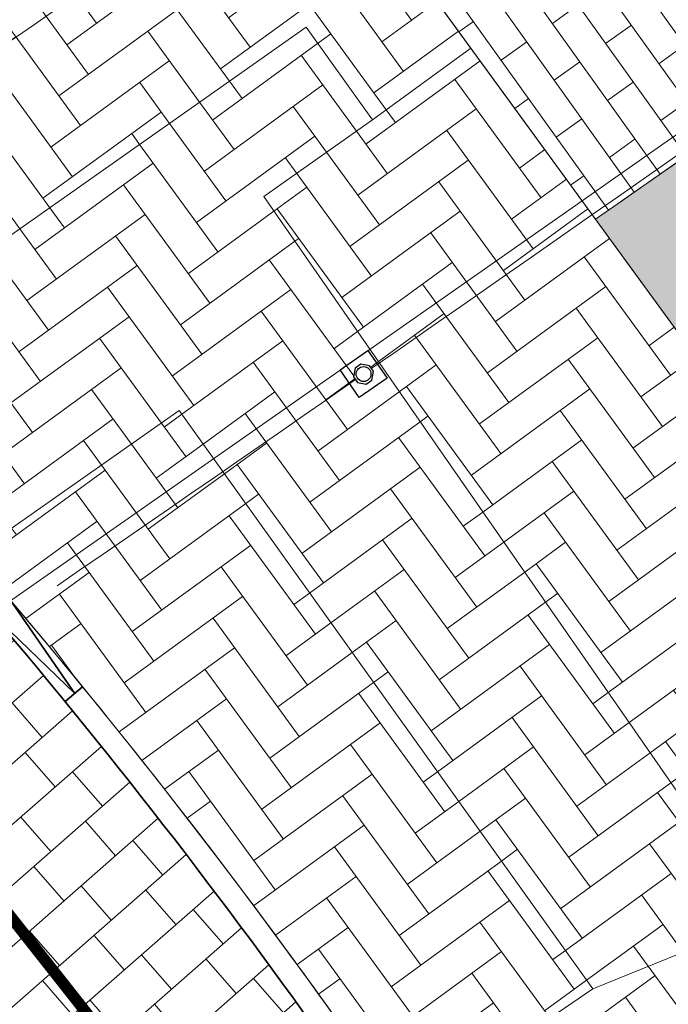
# Model space of a CAD drawing. Header units: metres. Extents: x 196674 to 197628, y 355499 to 356232.
# Tile 179 of 209: x 196763.79 to 196769.45, y 356115.19 to 356123.8. Entities that reach past the tile are written whole.
import ezdxf

# ---------------------------------------------------------------- set-up
doc = ezdxf.new("R2010")
doc.units = ezdxf.units.M
doc.set_wipeout_variables(frame=1)
doc.linetypes.add('VW-30270_STREEP', pattern=[3, 0.3, -2.7])
doc.layers.get('0').update_dxf_attribs({"lineweight": 25})
for name, color, linetype, lineweight, true_color in [('N-WE-GR-BEPLANTING_BEPLANTINGSPLAN_KRAGTEN-V', 7, 'Continuous', 5, 0xa3c04c), ('N-WE-KL-WATER-S-200', 7, 'Continuous', 25, 0x1e0ae6), ('N-WE-VH-GESLOTENVERHARDING_ASFALT_RIJBAAN-V', 7, 'Continuous', 5, 0xd6d6d6), ('N-WE-VH-GOOT-TEGEL_200x200-G', 7, 'Continuous', 35, 0x00a5a5), ('N-WE-VH-KANTOPSLUITING_GELEIDEBAND_50 200-G', 1, 'Continuous', 35, 0xff0000), ('N-WE-VH-KANTOPSLUITING_OPSLUITBAND_200X250-G', 7, 'Continuous', 50, 0x0029a5), ('N-WE-VH-KANTOPSLUITING_VERLAGINGSBAND_GELEIDEBAND_50 200-G', 1, 'Continuous', 35, 0xff0000), ('N-WE-VH-OPENVERHARDING_STRAATBAKSTEEN_DF_HALFSTEENS_ROOD-A', 7, 'Continuous', 0, 0x8e230b), ('N-WE-VH-OPENVERHARDING_STRAATBAKSTEEN_GEEL_ELLEBOOG-A', 7, 'Continuous', 5, 0xbdbd7a), ('N-WE-VH-OPENVERHARDING_STRAATBAKSTEEN_ROOD_ELLEBOOG_LINGE-A', 7, 'Continuous', 5, 0xdaaea0), ('N-WE-VH-OPENVERHARDING_TEGEL_200x300_FIETSPAD_ROOD-A', 7, 'Continuous', 5, 0xe04d68), ('N-WE-VW-MARKERING_LANGS_STREEP_30270_010-G', 7, 'VW-30270_STREEP', 13, 0xffffff)]:
    doc.layers.add(name, color=color, linetype=linetype, lineweight=lineweight, true_color=true_color)
for name, color, linetype, lineweight in [('N-WE-IE-MEUBILAIR_WEGMEUBILAIR_PAAL-S-50', 7, 'Continuous', 25), ('N-WE-VH-KANTOPSLUITING_ACHTERKANTBAND-G', 50, 'Continuous', 18), ('N-WE-VH-MATERIAALGRENS-G', 7, 'Continuous', 13)]:
    doc.layers.add(name, color=color, linetype=linetype, lineweight=lineweight)
doc.layers.add('N-WE-VH-HULPLIJN-G', color=40, linetype='Continuous', lineweight=5, plot=False)
pattern_1 = [(36.09318558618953, (0, 0), (0.07006710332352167, 0.447091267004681), [1.28, -0.64]), (306.0931855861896, (-0.565536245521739, 0.7757375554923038), (0.0700671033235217, 0.447091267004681), [1.28, -0.64])]
pattern_2 = [(215.57, (196789.0177439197, 356133.8977733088), (-0.4326770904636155, -0.8183950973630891), [0.276, -0.276]), (305.57, (196789.0177439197, 356133.8977733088), (0.2244999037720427, 0.1605484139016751), [])]

# ---------------------------------------------------------------- blocks, each defined once
blk = doc.blocks.new('Verloopband')
at = {"flags": 128}
blk.add_lwpolyline([(-0.2763672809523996, 0.9662406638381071), (0, 0), (-0.4622285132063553, 0.8923814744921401)], close=True, dxfattribs=at)
blk = doc.blocks.new('Betonpaal')
blk.add_wipeout([(-0.029999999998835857, 0.0850000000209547), (0.029999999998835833, 0.0850000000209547), (0.0849999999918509, 0.03000000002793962), (0.0849999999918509, -0.029999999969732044), (0.029999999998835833, -0.08500000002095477), (-0.029999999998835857, -0.08500000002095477), (-0.08499999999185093, -0.029999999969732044), (-0.08499999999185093, 0.03000000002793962)])
at = {"flags": 128}
for points in [[(-0.1475000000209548, 0.1475000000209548), (0.1474999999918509, 0.1475000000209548), (0.1474999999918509, -0.1474999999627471), (-0.1475000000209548, -0.1474999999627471)], [(0.02999999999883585, 0.08500000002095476), (-0.02999999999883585, 0.08500000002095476), (-0.08499999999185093, 0.03000000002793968), (-0.08499999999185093, -0.02999999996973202), (-0.02999999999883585, -0.08500000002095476), (0.02999999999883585, -0.08500000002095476), (0.08499999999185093, -0.02999999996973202), (0.08499999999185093, 0.03000000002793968)]]:
    blk.add_lwpolyline(points, close=True, dxfattribs=at)
blk.add_circle((0, 0), 0.065)
blk = doc.blocks.new('*U153')
at = {"layer": 'N-WE-IE-MEUBILAIR_WEGMEUBILAIR_PAAL-S-50', "rotation": 90.00000000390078}
blk.add_blockref('Betonpaal', (0, 0), dxfattribs=at)
blk = doc.blocks.new('*U154')
at = {"layer": 'N-WE-KL-WATER-S-200', "color": 0, "linetype": 'ByBlock', "lineweight": -2, "transparency": 16777216}
for p, rotation in [((196776.5886488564, 356127.6286571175), 215.7607709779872), ((196773.3361507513, 356125.3003073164), 215.4343341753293), ((196770.0704399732, 356122.9905259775), 215.1078973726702), ((196766.7916225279, 356120.6993880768), 214.7814605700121)]:
    blk.add_blockref('*U153', p, dxfattribs=dict(at, rotation=rotation))

msp = doc.modelspace()

# ---------------------------------------------------------------- hatches: boundary and pattern name
at = {"layer": 'N-WE-GR-BEPLANTING_BEPLANTINGSPLAN_KRAGTEN-V'}
h = msp.add_hatch(color=256, dxfattribs=at)
h.dxf.hatch_style = 1
edge = h.paths.add_edge_path()
edge.add_line((196761.1402896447, 356116.4926125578), (196759.284671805, 356114.9100054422))
edge.add_arc((196723.4820244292, 356085.7105115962), 46.19999999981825, 28.287208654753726, 39.19958401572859, ccw=False)
edge.add_line((196764.1649669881, 356107.6043048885), (196766.4650331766, 356108.9196520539))
edge.add_arc((196721.5982826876, 356083.0311468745), 51.79999999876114, 29.98531978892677, 40.23876006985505)
at = {"layer": 'N-WE-VH-GESLOTENVERHARDING_ASFALT_RIJBAAN-V'}
h = msp.add_hatch(color=256, dxfattribs=at)
h.dxf.hatch_style = 1
edge = h.paths.add_edge_path()
edge.add_line((196734.2151566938, 356123.7102418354), (196733.3384328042, 356119.6944085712))
edge.add_arc((196723.397715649, 356078.6819453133), 42.200000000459, 43.718836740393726, 76.37524588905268, ccw=False)
edge.add_arc((196723.3977156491, 356078.6819453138), 42.20000000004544, 29.323935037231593, 43.718836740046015, ccw=False)
edge.add_line((196760.1904084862, 356099.3492565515), (196762.4494079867, 356095.3277041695))
edge.add_arc((196749.197063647, 356087.8835541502), 15.20000000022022, 21.672297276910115, 29.32393503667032, ccw=False)
edge.add_line((196763.3225944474, 356093.4968757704), (196768.8057407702, 356095.6758143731))
edge.add_line((196768.8057407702, 356095.6758143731), (196766.0444789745, 356102.6243362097))
edge.add_arc((196723.4820244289, 356085.7105115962), 45.80000000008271, 21.67229762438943, 40.68763914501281)
edge.add_arc((196723.4820244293, 356085.7105115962), 45.79999999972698, 40.68763914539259, 53.14324338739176)
edge.add_arc((196723.4820244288, 356085.7105115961), 45.80000000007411, 53.14324338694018, 74.4186229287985)
edge.add_line((196735.7842135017, 356129.8273580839), (196734.8748011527, 356126.2674522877))
edge.add_arc((196722.4872714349, 356082.7980480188), 45.20000000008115, 39.043735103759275, 74.09397250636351, ccw=False)
edge.add_arc((196757.0488800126, 356110.8291952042), 0.6999999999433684, -138.15525459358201, 39.04373521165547, ccw=False)
edge.add_arc((196723.8983718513, 356081.1426021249), 43.80000000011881, 41.84474550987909, 76.37636514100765)
at = {"layer": 'N-WE-VH-OPENVERHARDING_STRAATBAKSTEEN_DF_HALFSTEENS_ROOD-A'}
h = msp.add_hatch(dxfattribs=at)
h.set_pattern_fill('AVH-BSS_DIKFORMAAT_HALFST', color=256, scale=4, angle=215.57, pattern_type=2)
h.set_pattern_definition(pattern_2)
edge = h.paths.add_edge_path()
edge.add_line((196789.0177439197, 356133.8977733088), (196788.5930925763, 356134.4894693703))
edge.add_line((196788.5930925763, 356134.4894693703), (196797.1664099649, 356140.7204919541))
edge.add_line((196797.1664099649, 356140.7204919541), (196807.0749517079, 356147.7590037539))
edge.add_line((196807.0749517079, 356147.7590037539), (196813.7764382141, 356150.7597590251))
edge.add_line((196813.7764382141, 356150.7597590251), (196813.7078293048, 356150.9845116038))
edge.add_line((196813.7078293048, 356150.9845116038), (196815.7296891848, 356151.8921634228))
edge.add_line((196815.7296891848, 356151.8921634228), (196815.8195648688, 356151.6792093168))
edge.add_line((196815.8195648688, 356151.6792093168), (196816.2855491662, 356151.8882656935))
edge.add_line((196816.2855491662, 356151.8882656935), (196816.1652459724, 356152.1631013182))
edge.add_line((196816.1652459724, 356152.1631013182), (196816.8346109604, 356152.4488588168))
edge.add_line((196816.8346109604, 356152.4488588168), (196816.9534374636, 356152.1733927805))
edge.add_line((196816.9534374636, 356152.1733927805), (196819.6679262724, 356153.3564670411))
edge.add_line((196819.6679262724, 356153.3564670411), (196818.5235140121, 356156.059189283))
edge.add_arc((196820.5595922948, 356148.6352585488), 7.698075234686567, 105.3367615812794, 117.3048881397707)
edge.add_line((196817.0282899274, 356155.4755996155), (196813.0221586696, 356153.3691609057))
edge.add_arc((196858.599741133, 356066.7543234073), 97.87464481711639, 117.7537881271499, 127.9796733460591)
edge.add_arc((196366.2944586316, 356697.3373397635), 702.124999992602, 304.9803159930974, 307.97967334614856, ccw=False)
edge.add_line((196768.8191980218, 356122.051889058), (196770.0166493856, 356120.4093630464))
edge.add_line((196770.0166493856, 356120.4093630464), (196772.3454490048, 356122.062520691))
edge.add_line((196772.3454490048, 356122.062520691), (196771.8326904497, 356122.8095734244))
edge.add_line((196771.8326904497, 356122.8095734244), (196773.2963276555, 356123.8441068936))
edge.add_line((196773.2963276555, 356123.8441068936), (196773.82748299, 356123.114580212))
edge.add_line((196773.82748299, 356123.114580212), (196775.6365815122, 356124.3988148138))
edge.add_line((196775.6365815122, 356124.3988148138), (196775.1124180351, 356125.1223072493))
edge.add_line((196775.1124180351, 356125.1223072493), (196776.6014041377, 356126.1791428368))
edge.add_line((196776.6014041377, 356126.1791428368), (196777.1104573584, 356125.4450830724))
edge.add_line((196777.1104573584, 356125.4450830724), (196778.9228314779, 356126.7316429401))
edge.add_line((196778.9228314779, 356126.7316429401), (196778.3841761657, 356127.4900826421))
edge.add_line((196778.3841761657, 356127.4900826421), (196779.8682824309, 356128.5292333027))
edge.add_line((196779.8682824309, 356128.5292333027), (196780.398925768, 356127.7794860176))
edge.add_line((196780.398925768, 356127.7794860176), (196782.1779996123, 356129.042406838))
edge.add_line((196782.1779996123, 356129.042406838), (196781.6458563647, 356129.7932050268))
edge.add_line((196781.6458563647, 356129.7932050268), (196783.1082266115, 356130.8379794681))
edge.add_line((196783.1082266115, 356130.8379794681), (196783.6467189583, 356130.0850146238))
edge.add_line((196783.6467189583, 356130.0850146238), (196785.455409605, 356131.3689596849))
edge.add_line((196785.455409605, 356131.3689596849), (196784.9180801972, 356132.1278648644))
edge.add_line((196784.9180801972, 356132.1278648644), (196786.3740277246, 356133.1633553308))
edge.add_line((196786.3740277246, 356133.1633553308), (196786.9228304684, 356132.4106457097))
edge.add_line((196786.9228304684, 356132.4106457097), (196789.0177439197, 356133.8977733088))
h = msp.add_hatch(dxfattribs=at)
h.set_pattern_fill('AVH-BSS_DIKFORMAAT_HALFST', color=256, scale=4, angle=215.57, pattern_type=2)
h.set_pattern_definition(pattern_2)
edge = h.paths.add_edge_path()
edge.add_line((196779.5446371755, 356129.707349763), (196777.0255559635, 356133.1303907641))
edge.add_arc((196366.2944586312, 356697.3373397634), 697.8749999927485, 304.97353785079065, 306.053850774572, ccw=False)
edge.add_line((196766.3150467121, 356125.4867957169), (196767.7295046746, 356123.5466050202))
edge.add_line((196767.7295046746, 356123.5466050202), (196768.8191980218, 356122.051889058))
edge.add_arc((196366.2944586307, 356697.3373397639), 702.124999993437, 304.9803159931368, 306.0556437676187)
at = {"layer": 'N-WE-VH-OPENVERHARDING_STRAATBAKSTEEN_GEEL_ELLEBOOG-A'}
h = msp.add_hatch(dxfattribs=at)
h.set_pattern_fill('AVH-ROO_BSS_LINGEFRMT_ELLEBOOG', color=251, scale=4, angle=36.09318558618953, pattern_type=2)
h.set_pattern_definition(pattern_1)
edge = h.paths.add_edge_path()
edge.add_line((196765.92, 356122.25), (196766.87, 356122.92))
edge.add_line((196766.87, 356122.92), (196766.29, 356123.73))
edge.add_line((196766.29, 356123.73), (196761.9632957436, 356120.6835800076))
edge.add_arc((196721.5982826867, 356083.0311468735), 55.20000000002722, 40.93946263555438, 43.00869156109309, ccw=False)
edge.add_arc((196721.5982826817, 356083.0311468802), 55.19999999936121, 40.817121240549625, 40.9394626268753, ccw=False)
edge.add_line((196763.3736297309, 356119.1124492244), (196765.18, 356120.38))
edge.add_line((196765.18, 356120.38), (196768.79419985, 356115.3282192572))
edge.add_line((196768.79419985, 356115.3282192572), (196770.3046970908, 356115.9376342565))
edge.add_line((196770.3046970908, 356115.9376342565), (196765.92, 356122.25))
at = {"layer": 'N-WE-VH-OPENVERHARDING_STRAATBAKSTEEN_ROOD_ELLEBOOG_LINGE-A', "true_color": 0xb05e45}
h = msp.add_hatch(dxfattribs=at)
h.set_pattern_fill('AVH-ROO_BSS_LINGEFRMT_ELLEBOOG', color=25, scale=4, angle=36.09318558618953, pattern_type=2)
h.set_pattern_definition(pattern_1)
edge = h.paths.add_edge_path()
edge.add_line((196766.29, 356123.73), (196766.87, 356122.92))
edge.add_line((196766.87, 356122.92), (196767.7295046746, 356123.5466050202))
edge.add_line((196767.7295046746, 356123.5466050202), (196765.4864257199, 356126.6234026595))
edge.add_line((196765.4864257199, 356126.6234026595), (196763.1024606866, 356124.9555793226))
edge.add_line((196763.1024606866, 356124.9555793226), (196761.8790006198, 356125.1481113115))
edge.add_line((196761.8790006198, 356125.1481113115), (196761.67, 356123.82))
edge.add_line((196761.67, 356123.82), (196760.0446621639, 356122.6406899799))
edge.add_arc((196721.5982826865, 356083.0311468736), 55.20000000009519, 43.00869156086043, 45.85373962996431, ccw=False)
edge.add_line((196761.9632957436, 356120.6835800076), (196766.29, 356123.73))
h = msp.add_hatch(dxfattribs=at)
h.set_pattern_fill('AVH-ROO_BSS_LINGEFRMT_ELLEBOOG', color=25, scale=4, angle=36.09318558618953, pattern_type=2)
h.set_pattern_definition(pattern_1)
edge = h.paths.add_edge_path()
edge.add_line((196767.7295046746, 356123.5466050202), (196766.87, 356122.92))
edge.add_line((196766.87, 356122.92), (196765.92, 356122.25))
edge.add_line((196765.92, 356122.25), (196770.3046970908, 356115.9376342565))
edge.add_line((196770.3046970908, 356115.9376342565), (196768.79419985, 356115.3282192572))
edge.add_line((196768.79419985, 356115.3282192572), (196767.152936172, 356114.2050710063))
edge.add_arc((196721.5982826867, 356083.0311468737), 55.19999999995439, 31.946755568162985, 34.384585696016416, ccw=False)
edge.add_line((196768.4377005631, 356112.2391754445), (196772.7066731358, 356114.1620172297))
edge.add_line((196772.7066731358, 356114.1620172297), (196771.3041336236, 356117.2758473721))
edge.add_line((196771.3041336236, 356117.2758473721), (196771.0113864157, 356117.1594044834))
edge.add_line((196771.0113864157, 356117.1594044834), (196770.732929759, 356117.8712936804))
edge.add_line((196770.732929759, 356117.8712936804), (196770.8609951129, 356117.932529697))
edge.add_line((196770.8609951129, 356117.932529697), (196770.722096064, 356118.3895694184))
edge.add_line((196770.722096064, 356118.3895694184), (196770.9893032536, 356118.4847574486))
edge.add_line((196770.9893032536, 356118.4847574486), (196771.1068030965, 356118.2158254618))
edge.add_line((196771.1068030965, 356118.2158254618), (196771.5059106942, 356118.3665657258))
edge.add_line((196771.5059106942, 356118.3665657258), (196767.7295046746, 356123.5466050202))
h = msp.add_hatch(dxfattribs=at)
h.set_pattern_fill('AVH-ROO_BSS_LINGEFRMT_ELLEBOOG', color=25, scale=4, angle=36.09318558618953, pattern_type=2)
h.set_pattern_definition(pattern_1)
edge = h.paths.add_edge_path()
edge.add_line((196765.18, 356120.38), (196763.3736297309, 356119.1124492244))
edge.add_arc((196721.5982826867, 356083.0311468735), 55.19999999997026, 34.384585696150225, 40.817121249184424, ccw=False)
edge.add_line((196767.152936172, 356114.2050710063), (196768.79419985, 356115.3282192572))
edge.add_line((196768.79419985, 356115.3282192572), (196765.18, 356120.38))
at = {"layer": 'N-WE-VH-OPENVERHARDING_TEGEL_200x300_FIETSPAD_ROOD-A'}
h = msp.add_hatch(dxfattribs=at)
h.set_pattern_fill('AVH-TEGEL_200X300_HALFST', color=256, scale=2, angle=41.21955149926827, pattern_type=2)
h.set_pattern_definition([(41.21955149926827, (0, 0), (-0.2635784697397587, 0.3008760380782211), []), (131.2195514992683, (0, 0), (-0.4513140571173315, -0.395367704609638), [0.4, -0.4]), (131.2195514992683, (0.3008760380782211, 0.2635784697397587), (-0.4513140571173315, -0.395367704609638), [-0.4, 0.4])])
edge = h.paths.add_edge_path()
edge.add_line((196763.5444350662, 356118.6052989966), (196761.1629719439, 356116.7748183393))
edge.add_arc((196721.5982826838, 356083.0311468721), 52.00000000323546, 31.94675556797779, 40.459979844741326, ccw=False)
edge.add_line((196765.7223719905, 356110.545956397), (196768.2679925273, 356112.133349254))
edge.add_arc((196721.598284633, 356083.0311481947), 54.99999764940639, 31.9467554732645, 40.30097588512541)

# ---------------------------------------------------------------- linework, layer by layer
at = {"layer": 'N-WE-VH-GOOT-TEGEL_200x200-G', "ltscale": 0.2, "flags": 128}
msp.add_lwpolyline([(196729.8003017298, 356135.6687012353, 0.4264052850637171), (196726.3700433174, 356132.5764725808, 0.3930046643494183), (196727.444880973, 356131.3456954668), (196728.2369685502, 356131.2630143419, -0.02198045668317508), (196732.2178667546, 356130.6696603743, -0.01454995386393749), (196734.8180308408, 356130.0854477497, -0.098608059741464), (196750.953620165, 356122.3568132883, -0.05440139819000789), (196758.2110194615, 356115.5691268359, -0.08316099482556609), (196766.0444789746, 356102.6243362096), (196782.2191011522, 356061.9220328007), (196787.3892658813, 356048.9116755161), (196813.7840376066, 355982.4910818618), (196815.0765787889, 355979.2384925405), (196820.2851337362, 355966.1315289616, 0.04938881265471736), (196823.4697300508, 355959.9686851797), (196827.8765721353, 355953.1781298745, -0.04584172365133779), (196830.4140622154, 355948.351642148, -0.003539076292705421), (196830.5726224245, 355947.9607223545), (196831.8929825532, 355944.6381329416), (196841.3562365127, 355920.8245485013), (196845.6845339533, 355909.9327054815, -0.04938916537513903), (196847.305022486, 355904.2878374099), (196848.7610979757, 355896.3248392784, 0.04938916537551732), (196850.6752320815, 355889.6570756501)], format="xyb", dxfattribs=at)
at = {"layer": 'N-WE-VH-HULPLIJN-G', "flags": 128}
for points in [[(196841.9064225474, 356115.8676421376), (196840.9637797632, 356117.985961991, -0.01358580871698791), (196838.8904860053, 356123.0081553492), (196828.0667946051, 356151.3891560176, 0.4498288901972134), (196816.8665523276, 356155.6181168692), (196812.9290803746, 356153.546181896, 0.04464854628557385), (196798.2463601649, 356144.0595972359, -0.01308928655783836), (196768.7013557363, 356122.2135315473, -0.01308928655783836)], [(196798.3694585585, 356143.901968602, -0.01308791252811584), (196768.8191980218, 356122.051889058), (196770.0166493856, 356120.4093630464), (196772.3454490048, 356122.062520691), (196771.8326904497, 356122.8095734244), (196773.2963276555, 356123.8441068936), (196773.82748299, 356123.114580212), (196775.6365815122, 356124.3988148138)], [(196761.7631722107, 356122.2688201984, 0.00543181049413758), (196774.1633796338, 356130.9962332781, 0.00543181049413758)], [(196764.1147073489, 356118.8493491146, 0.005431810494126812), (196776.5886488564, 356127.6286571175, 0.005431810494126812)]]:
    msp.add_lwpolyline(points, format="xyb", dxfattribs=at)
for points in [[(196779.5446371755, 356129.707349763), (196777.0255559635, 356133.1303907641, -0.004713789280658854), (196766.3150467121, 356125.4867957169), (196767.7295046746, 356123.5466050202), (196768.8191980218, 356122.051889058, 0.004692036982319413)], [(196734.2151566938, 356123.7102418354), (196733.3384328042, 356119.6944085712, -0.1434627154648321), (196753.8973423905, 356107.8472117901, -0.06289233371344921), (196760.1904084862, 356099.3492565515), (196762.4494079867, 356095.3277041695, -0.03339897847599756), (196763.3225944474, 356093.4968757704), (196768.8057407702, 356095.6758143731), (196766.0444789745, 356102.6243362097, 0.08316099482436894), (196758.2110194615, 356115.5691268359, 0.05440139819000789), (196750.953620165, 356122.3568132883, 0.09309894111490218), (196735.7842135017, 356129.8273580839), (196734.8748011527, 356126.2674522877, -0.1541391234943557), (196757.5925457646, 356111.2701345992, -0.9758505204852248), (196756.527411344, 356110.3622150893), (196756.527411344, 356110.3622150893, 0.1518232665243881)], [(196765.4864257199, 356126.6234026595), (196763.1024606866, 356124.9555793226), (196761.7429962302, 356125.1695138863, 0.01760920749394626), (196758.6781386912, 356127.8900844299), (196756.7668059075, 356125.577768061, -0.01322086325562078), (196758.9664786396, 356123.6594366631, -0.02816829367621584), (196763.2964915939, 356119.2015681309, -0.03925823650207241), (196768.4377005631, 356112.2391754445), (196772.7066731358, 356114.1620172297), (196771.3041336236, 356117.2758473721), (196771.0113864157, 356117.1594044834), (196770.732929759, 356117.8712936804), (196770.8609951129, 356117.932529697), (196770.722096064, 356118.3895694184), (196770.9893032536, 356118.4847574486), (196771.1068030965, 356118.2158254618), (196771.5059106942, 356118.3665657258)], [(196766.29, 356123.73), (196766.87, 356122.92), (196767.7295046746, 356123.5466050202), (196765.4864257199, 356126.6234026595), (196763.1024606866, 356124.9555793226), (196761.8790006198, 356125.1481113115), (196761.67, 356123.82), (196760.0446621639, 356122.6406899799, -0.01241450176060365), (196761.9632957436, 356120.6835800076)], [(196758.8310866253, 356123.5122327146, 0.01322086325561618), (196756.6393837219, 356125.4236136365), (196754.7280509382, 356123.1112972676, -0.08079414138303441), (196765.7223719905, 356110.545956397), (196768.2679925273, 356112.133349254, 0.0393470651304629), (196763.1326229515, 356119.0852531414, 0.02807953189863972)], [(196765.92, 356122.25), (196766.87, 356122.92), (196766.29, 356123.73), (196761.9632957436, 356120.6835800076, -0.009028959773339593), (196763.2964915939, 356119.2015681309, -0.0005338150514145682), (196763.3736297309, 356119.1124492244), (196765.18, 356120.38), (196768.79419985, 356115.3282192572), (196770.3046970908, 356115.9376342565)], [(196767.7295046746, 356123.5466050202), (196766.87, 356122.92), (196765.92, 356122.25), (196770.3046970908, 356115.9376342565), (196768.79419985, 356115.3282192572), (196767.152936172, 356114.2050710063, -0.01063744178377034), (196768.4377005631, 356112.2391754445), (196772.7066731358, 356114.1620172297), (196771.3041336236, 356117.2758473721), (196771.0113864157, 356117.1594044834), (196770.732929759, 356117.8712936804), (196770.8609951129, 356117.932529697), (196770.722096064, 356118.3895694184), (196770.9893032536, 356118.4847574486), (196771.1068030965, 356118.2158254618), (196771.5059106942, 356118.3665657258)], [(196765.18, 356120.38), (196763.3736297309, 356119.1124492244, -0.02807460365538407), (196767.152936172, 356114.2050710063), (196768.79419985, 356115.3282192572)], [(196763.5444350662, 356118.6052989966), (196761.1629719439, 356116.7748183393, -0.0371630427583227), (196765.7223719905, 356110.545956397), (196768.2679925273, 356112.133349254, 0.03646831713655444)], [(196761.1402896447, 356116.4926125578), (196759.284671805, 356114.9100054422, -0.04765023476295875), (196764.1649669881, 356107.6043048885), (196766.4650331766, 356108.9196520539, 0.04476894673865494)]]:
    msp.add_lwpolyline(points, format="xyb", close=True, dxfattribs=at)
for points in [[(196761.7429962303, 356125.1695138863), (196763.1024606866, 356124.9555793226), (196765.4864257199, 356126.6234026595), (196771.5059106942, 356118.3665657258)], [(196768.7013557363, 356122.2135315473), (196761.5801470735, 356117.2309113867)]]:
    msp.add_lwpolyline(points, dxfattribs=at)
at = {"layer": 'N-WE-VH-KANTOPSLUITING_ACHTERKANTBAND-G', "flags": 128}
for points in [[(196788.4082700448, 356064.3815395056), (196772.8962537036, 356103.4163907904, 0.0842673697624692), (196763.2964915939, 356119.2015681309, 0.0842673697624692)], [(196764.1600338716, 356107.6014837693), (196766.4650331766, 356108.9196520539, 0.04476894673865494), (196761.1402896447, 356116.4926125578), (196759.2876544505, 356114.9125492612)]]:
    msp.add_lwpolyline(points, format="xyb", dxfattribs=at)
at = {"layer": 'N-WE-VH-KANTOPSLUITING_GELEIDEBAND_50 200-G', "ltscale": 0.2, "flags": 128}
msp.add_lwpolyline([(196769.3424997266, 356110.3348048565, 0.04600821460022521), (196763.5444350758, 356118.6052990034)], format="xyb", dxfattribs=at)
at = {"layer": 'N-WE-VH-KANTOPSLUITING_OPSLUITBAND_200X250-G', "ltscale": 0.1, "flags": 128}
msp.add_lwpolyline([(196764.2593199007, 356107.4278684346), (196766.7382697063, 356108.8455144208, 0.04670349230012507), (196761.1629719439, 356116.7748183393), (196759.1578710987, 356115.0647211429)], format="xyb", dxfattribs=at)
at = {"layer": 'N-WE-VH-KANTOPSLUITING_VERLAGINGSBAND_GELEIDEBAND_50 200-G', "ltscale": 0.2, "flags": 128}
msp.add_lwpolyline([(196764.1846599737, 356117.8370576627), (196764.337130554, 356117.9664883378)], dxfattribs=at)
at = {"layer": 'N-WE-VH-MATERIAALGRENS-G', "flags": 128}
msp.add_lwpolyline([(196815.2191743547, 355988.2487741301), (196769.9224582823, 356102.2346375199, 0.1438561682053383), (196751.8560703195, 356125.3214091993)], format="xyb", dxfattribs=at)
msp.add_lwpolyline([(196761.9632957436, 356120.6835800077), (196762.6365841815, 356119.9485927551), (196763.3736297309, 356119.1124492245), (196765.18, 356120.38), (196768.79419985, 356115.3282192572), (196770.3046970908, 356115.9376342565), (196765.92, 356122.25), (196766.87, 356122.92), (196766.29, 356123.73)], close=True, dxfattribs=at)
at = {"layer": 'N-WE-VW-MARKERING_LANGS_STREEP_30270_010-G', "const_width": 0.1, "flags": 128}
msp.add_lwpolyline([(196840.259708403, 355933.602892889), (196828.5449724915, 355963.0821665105, 0.04932312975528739), (196825.8351073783, 355968.3279940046), (196824.646629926, 355970.160384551, -0.04932312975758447), (196821.9367648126, 355975.4062120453), (196771.316424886, 356102.7885843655, 0.08279995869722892), (196762.2159630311, 356117.8514576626, 0.08515288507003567)], format="xyb", dxfattribs=at)

# ---------------------------------------------------------------- block references
at = {"layer": 'N-WE-VH-KANTOPSLUITING_VERLAGINGSBAND_GELEIDEBAND_50 200-G', "ltscale": 0.2, "xscale": -1, "rotation": 61.99990101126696}
msp.add_blockref('Verloopband', (196764.2678271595, 356117.9076574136), dxfattribs=at)

# ---------------------------------------------------------------- next in the draw order: block references
at = {"layer": 'N-WE-KL-WATER-S-200'}
msp.add_blockref('*U154', (0, 0), dxfattribs=at)

# ---------------------------------------------------------------- next in the draw order: linework, layer by layer
at = {"layer": 'N-WE-VH-MATERIAALGRENS-G', "flags": 128}
msp.add_lwpolyline([(196765.4864257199, 356126.6234026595), (196768.8191980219, 356122.0518890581), (196771.5059106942, 356118.3665657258)], dxfattribs=at)

doc.saveas('drawing.dxf')
